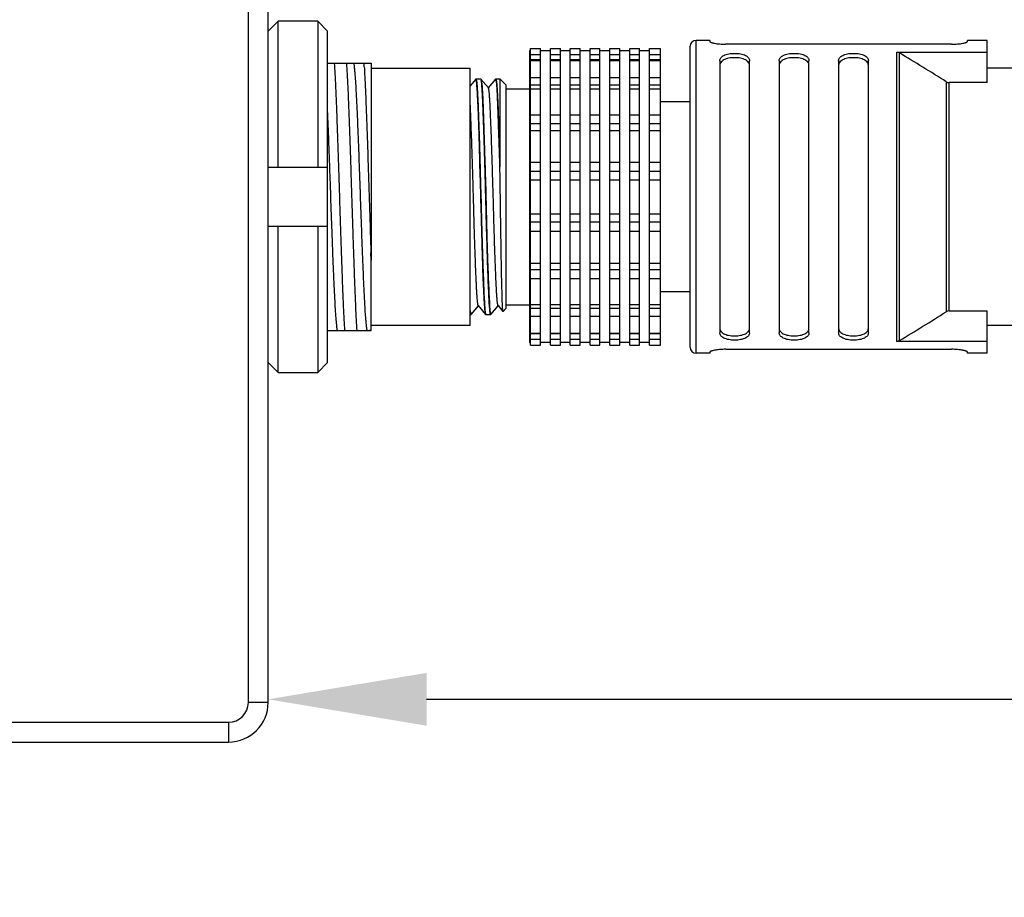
# Model space of a CAD drawing. Header units: millimetres. Extents: x -229 to -69, y 179 to 359.
# Tile 3 of 9: x -119 to -107, y 257 to 269. Entities that reach past the tile are written whole.
import ezdxf

# ---------------------------------------------------------------- set-up
doc = ezdxf.new("R2010")
doc.units = ezdxf.units.MM
doc.header["$LTSCALE"] = 46.255
doc.header["$PDMODE"] = 3
doc.header["$PDSIZE"] = 8
doc.layers.get('0').update_dxf_attribs({"linetype": 'CONTINUOUS'})
doc.layers.get('Defpoints').update_dxf_attribs({"linetype": 'CONTINUOUS'})
doc.layers.add('00_COMPONENTS', color=7, linetype='CONTINUOUS')
doc.layers.add('51__DRAFT_DIMS', color=7, linetype='CONTINUOUS')
doc.styles.get("Standard").update_dxf_attribs({"font": '兰亭黑 GBK.TTF', "height": 2.5})
doc.dimstyles.new('DIMSTYLE_1', dxfattribs={"dimtxt": 3, "dimasz": 2, "dimexe": 2.5, "dimexo": 0.5, "dimgap": 0.75, "dimtad": 1, "dimlfac": 4, "dimdsep": 46, "dimtxsty": 'STANDARD', "dimblk": '_FILLED', "dimblk1": '_FILLED', "dimblk2": '_FILLED', "dimcen": 0.09, "dimclrd": 8, "dimclre": 8, "dimclrt": 256, "dimazin": 2, "dimtp": 0.2, "dimtm": 0.2, "dimtfac": 1, "dimtofl": 0, "dimtmove": 0, "dimatfit": 3, "dimldrblk": '_FILLED', "dimfxl": 1, "dimtolj": 1, "dimarcsym": 0})

# ---------------------------------------------------------------- blocks, each defined once
blk = doc.blocks.new('_FILLED')
at = {"color": 0, "linetype": 'ByBlock'}
blk.add_solid([(0, 0), (-1, 0.1667), (-1, -0.1667)], dxfattribs=at)
blk = doc.blocks.new('*D17')
at = {"layer": '51__DRAFT_DIMS', "color": 8, "lineweight": -2}
for p, q in [((-103.338, 265.806), (-103.338, 257.46)), ((-116.213, 260.421), (-116.213, 262.46)), ((-114.213, 259.96), (-105.338, 259.96)), ((-103.338, 259.96), (-86.117, 259.96))]:
    blk.add_line(p, q, dxfattribs=at)
at = {"layer": 'Defpoints', "color": 0}
for p in [(-103.338, 266.306), (-116.213, 259.921), (-103.338, 259.96)]:
    blk.add_point(p, dxfattribs=at)
at = {"layer": '51__DRAFT_DIMS', "color": 8, "linetype": 'ByBlock', "lineweight": -2, "xscale": 2, "yscale": 2, "zscale": 2, "rotation": 180}
blk.add_blockref('_FILLED', (-116.213, 259.96), dxfattribs=at)
at = {"layer": '51__DRAFT_DIMS', "color": 8, "linetype": 'ByBlock', "lineweight": -2, "xscale": 2, "yscale": 2, "zscale": 2}
blk.add_blockref('_FILLED', (-103.338, 259.96), dxfattribs=at)
at = {"layer": '51__DRAFT_DIMS', "insert": (-90.29, 264.043), "char_height": 2.5, "attachment_point": 2, "line_spacing_factor": 0.9}
blk.add_mtext('\\A1;51.5', dxfattribs=at)

msp = doc.modelspace()

# ---------------------------------------------------------------- linework, layer by layer
at = {"layer": '00_COMPONENTS'}
for p, q in [((-116.4631, 259.9207), (-116.4631, 283.314)), ((-116.2131, 259.9207), (-116.2131, 283.314)), ((-116.0881, 268.5242), (-116.2131, 268.3973)), ((-115.5881, 268.5242), (-116.0881, 268.5242)), ((-116.0881, 266.6807), (-116.0881, 268.5242)), ((-115.5881, 268.5242), (-115.5881, 266.6807)), ((-115.4631, 268.3973), (-115.5881, 268.5242)), ((-115.4631, 264.214), (-115.4631, 268.3973)), ((-112.9006, 268.1773), (-112.7756, 268.1773)), ((-112.9006, 264.434), (-112.9006, 268.1773)), ((-112.7756, 264.434), (-112.7756, 268.1773)), ((-112.6506, 268.1773), (-112.5256, 268.1773)), ((-112.6506, 264.434), (-112.6506, 268.1773)), ((-112.5256, 264.434), (-112.5256, 268.1773)), ((-112.4006, 268.1773), (-112.2756, 268.1773)), ((-112.4006, 264.434), (-112.4006, 268.1773)), ((-112.2756, 264.434), (-112.2756, 268.1773)), ((-112.1506, 268.1773), (-112.0256, 268.1773)), ((-112.1506, 264.434), (-112.1506, 268.1773)), ((-112.0256, 264.434), (-112.0256, 268.1773)), ((-111.9006, 268.1773), (-111.7756, 268.1773)), ((-111.9006, 264.434), (-111.9006, 268.1773)), ((-111.7756, 264.434), (-111.7756, 268.1773)), ((-111.6506, 268.1773), (-111.5256, 268.1773)), ((-111.6506, 264.434), (-111.6506, 268.1773)), ((-111.5256, 264.434), (-111.5256, 268.1773)), ((-111.4006, 268.1773), (-111.2631, 268.1773)), ((-111.4006, 264.434), (-111.4006, 268.1773)), ((-111.2631, 264.434), (-111.2631, 268.1773)), ((-110.8881, 264.4057), (-110.8881, 268.2057)), ((-110.6381, 268.2807), (-110.8131, 268.2807)), ((-110.8131, 264.3307), (-110.8131, 268.2807)), ((-110.6381, 268.2807), (-110.6381, 268.2663)), ((-107.5881, 268.2316), (-110.4381, 268.2316)), ((-107.1381, 268.2807), (-107.3881, 268.2807)), ((-107.3881, 268.2663), (-107.3881, 268.2807)), ((-107.1381, 267.7472), (-107.1381, 268.2807)), ((-112.9006, 268.1472), (-112.9131, 268.1472)), ((-112.9131, 268.1472), (-112.9131, 264.4642)), ((-112.9006, 268.1029), (-112.7756, 268.1029)), ((-112.6506, 268.1472), (-112.7756, 268.1472)), ((-112.6506, 268.1029), (-112.5256, 268.1029)), ((-112.4006, 268.1472), (-112.5256, 268.1472)), ((-112.4006, 268.1029), (-112.2756, 268.1029)), ((-112.1506, 268.1472), (-112.2756, 268.1472)), ((-112.1506, 268.1029), (-112.0256, 268.1029)), ((-111.9006, 268.1472), (-112.0256, 268.1472)), ((-111.9006, 268.1029), (-111.7756, 268.1029)), ((-111.6506, 268.1472), (-111.7756, 268.1472)), ((-111.6506, 268.1029), (-111.5256, 268.1029)), ((-111.4006, 268.1472), (-111.5256, 268.1472)), ((-111.4006, 268.1029), (-111.2631, 268.1029)), ((-108.2827, 268.1327), (-107.1381, 268.1327)), ((-108.2827, 268.1327), (-108.2827, 264.4786)), ((-108.2461, 264.4889), (-108.2461, 268.1224)), ((-115.4631, 267.9932), (-114.9131, 267.9932)), ((-114.9131, 267.9932), (-114.9131, 265.507)), ((-114.9131, 267.9307), (-113.6631, 267.9307)), ((-113.6631, 264.6807), (-113.6631, 267.9307)), ((-112.7756, 268.0361), (-112.9006, 268.0361)), ((-112.9006, 268.026), (-112.7756, 268.026)), ((-112.5256, 268.0361), (-112.6506, 268.0361)), ((-112.6506, 268.026), (-112.5256, 268.026)), ((-112.2756, 268.0361), (-112.4006, 268.0361)), ((-112.4006, 268.026), (-112.2756, 268.026)), ((-112.0256, 268.0361), (-112.1506, 268.0361)), ((-112.1506, 268.026), (-112.0256, 268.026)), ((-111.7756, 268.0361), (-111.9006, 268.0361)), ((-111.9006, 268.026), (-111.7756, 268.026)), ((-111.5256, 268.0361), (-111.6506, 268.0361)), ((-111.6506, 268.026), (-111.5256, 268.026)), ((-111.2631, 268.0361), (-111.4006, 268.0361)), ((-111.4006, 268.026), (-111.2631, 268.026)), ((-110.5131, 268.0232), (-110.5131, 264.5881)), ((-110.1381, 264.5881), (-110.1381, 268.0232)), ((-109.7631, 268.0232), (-109.7631, 264.5881)), ((-109.3881, 264.5881), (-109.3881, 268.0232)), ((-109.0131, 268.0232), (-109.0131, 264.5881)), ((-108.6381, 264.5881), (-108.6381, 268.0232)), ((-104.3631, 267.9307), (-107.1381, 267.9307)), ((-112.9006, 267.8117), (-112.7756, 267.8117)), ((-112.6506, 267.8117), (-112.5256, 267.8117)), ((-112.4006, 267.8117), (-112.2756, 267.8117)), ((-112.1506, 267.8117), (-112.0256, 267.8117)), ((-111.9006, 267.8117), (-111.7756, 267.8117)), ((-111.6506, 267.8117), (-111.5256, 267.8117)), ((-111.4006, 267.8117), (-111.2631, 267.8117)), ((-113.5923, 267.7923), (-113.6631, 267.7078)), ((-113.5923, 267.7923), (-113.5925, 267.792)), ((-113.5909, 267.7932), (-113.5296, 267.7932)), ((-113.5277, 267.7916), (-113.5281, 267.7922)), ((-113.4338, 267.6797), (-113.528, 267.7919)), ((-113.5274, 267.7909), (-113.5277, 267.7916)), ((-113.3435, 267.7908), (-113.4353, 267.6815)), ((-113.3403, 267.7932), (-113.2881, 267.7932)), ((-113.2881, 267.7932), (-113.2881, 266.7221)), ((-113.2131, 267.7182), (-113.2881, 267.7932)), ((-113.2131, 267.7182), (-113.2131, 264.8932)), ((-112.7756, 267.7163), (-112.9006, 267.7163)), ((-112.5256, 267.7163), (-112.6506, 267.7163)), ((-112.2756, 267.7163), (-112.4006, 267.7163)), ((-112.0256, 267.7163), (-112.1506, 267.7163)), ((-111.7756, 267.7163), (-111.9006, 267.7163)), ((-111.5256, 267.7163), (-111.6506, 267.7163)), ((-111.2631, 267.7163), (-111.4006, 267.7163)), ((-107.6552, 267.758), (-107.6552, 264.8533)), ((-107.1381, 267.7472), (-107.6186, 267.7472)), ((-107.6186, 264.8641), (-107.6186, 267.7472)), ((-113.2131, 267.6682), (-112.9131, 267.6682)), ((-112.9006, 267.6672), (-112.7756, 267.6672)), ((-112.6506, 267.6672), (-112.5256, 267.6672)), ((-112.4006, 267.6672), (-112.2756, 267.6672)), ((-112.1506, 267.6672), (-112.0256, 267.6672)), ((-111.9006, 267.6672), (-111.7756, 267.6672)), ((-111.6506, 267.6672), (-111.5256, 267.6672)), ((-111.4006, 267.6672), (-111.2631, 267.6672)), ((-113.5669, 267.5182), (-113.5663, 267.5182)), ((-113.505, 267.5182), (-113.5036, 267.5182)), ((-113.3169, 267.5182), (-113.3158, 267.5182)), ((-110.8881, 267.5057), (-111.2631, 267.5057)), ((-112.9006, 267.3388), (-112.7756, 267.3388)), ((-112.6506, 267.3388), (-112.5256, 267.3388)), ((-112.4006, 267.3388), (-112.2756, 267.3388)), ((-112.1506, 267.3388), (-112.0256, 267.3388)), ((-111.9006, 267.3388), (-111.7756, 267.3388)), ((-111.6506, 267.3388), (-111.5256, 267.3388)), ((-111.4006, 267.3388), (-111.2631, 267.3388)), ((-112.7756, 267.2264), (-112.9006, 267.2264)), ((-112.5256, 267.2264), (-112.6506, 267.2264)), ((-112.2756, 267.2264), (-112.4006, 267.2264)), ((-112.0256, 267.2264), (-112.1506, 267.2264)), ((-111.7756, 267.2264), (-111.9006, 267.2264)), ((-111.5256, 267.2264), (-111.6506, 267.2264)), ((-111.2631, 267.2264), (-111.4006, 267.2264)), ((-112.9006, 267.1441), (-112.7756, 267.1441)), ((-112.6506, 267.1441), (-112.5256, 267.1441)), ((-112.4006, 267.1441), (-112.2756, 267.1441)), ((-112.1506, 267.1441), (-112.0256, 267.1441)), ((-111.9006, 267.1441), (-111.7756, 267.1441)), ((-111.6506, 267.1441), (-111.5256, 267.1441)), ((-111.4006, 267.1441), (-111.2631, 267.1441)), ((-113.5404, 266.7172), (-113.5415, 266.7574)), ((-113.5407, 266.7574), (-113.5398, 266.7265)), ((-113.534, 266.4912), (-113.5404, 266.7172)), ((-113.5398, 266.7265), (-113.5396, 266.7172)), ((-113.2892, 266.7221), (-113.2881, 266.6846)), ((-113.2881, 266.6846), (-113.2892, 266.7221)), ((-113.2881, 266.7221), (-113.2881, 266.6846)), ((-113.2881, 266.6843), (-113.2881, 266.6846)), ((-113.286, 266.5412), (-113.2881, 266.6846)), ((-112.9006, 266.7414), (-112.7756, 266.7414)), ((-112.6506, 266.7414), (-112.5256, 266.7414)), ((-112.4006, 266.7414), (-112.2756, 266.7414)), ((-112.1506, 266.7414), (-112.0256, 266.7414)), ((-111.9006, 266.7414), (-111.7756, 266.7414)), ((-111.6506, 266.7414), (-111.5256, 266.7414)), ((-111.4006, 266.7414), (-111.2631, 266.7414)), ((-116.2131, 266.6807), (-115.4631, 266.6807)), ((-112.7756, 266.6254), (-112.9006, 266.6254)), ((-112.5256, 266.6254), (-112.6506, 266.6254)), ((-112.2756, 266.6254), (-112.4006, 266.6254)), ((-112.0256, 266.6254), (-112.1506, 266.6254)), ((-111.7756, 266.6254), (-111.9006, 266.6254)), ((-111.5256, 266.6254), (-111.6506, 266.6254)), ((-111.2631, 266.6254), (-111.4006, 266.6254)), ((-112.9006, 266.52), (-112.7756, 266.52)), ((-112.6506, 266.52), (-112.5256, 266.52)), ((-112.4006, 266.52), (-112.2756, 266.52)), ((-112.1506, 266.52), (-112.0256, 266.52)), ((-111.9006, 266.52), (-111.7756, 266.52)), ((-111.6506, 266.52), (-111.5256, 266.52)), ((-111.4006, 266.52), (-111.2631, 266.52)), ((-112.9006, 266.0914), (-112.7756, 266.0914)), ((-112.6506, 266.0914), (-112.5256, 266.0914)), ((-112.4006, 266.0914), (-112.2756, 266.0914)), ((-112.1506, 266.0914), (-112.0256, 266.0914)), ((-111.9006, 266.0914), (-111.7756, 266.0914)), ((-111.6506, 266.0914), (-111.5256, 266.0914)), ((-111.4006, 266.0914), (-111.2631, 266.0914)), ((-112.7756, 265.9859), (-112.9006, 265.9859)), ((-112.5256, 265.9859), (-112.6506, 265.9859)), ((-112.2756, 265.9859), (-112.4006, 265.9859)), ((-112.0256, 265.9859), (-112.1506, 265.9859)), ((-111.7756, 265.9859), (-111.9006, 265.9859)), ((-111.5256, 265.9859), (-111.6506, 265.9859)), ((-111.2631, 265.9859), (-111.4006, 265.9859)), ((-115.4631, 265.9307), (-116.2131, 265.9307)), ((-116.0881, 264.0871), (-116.0881, 265.9307)), ((-115.5881, 265.9307), (-115.5881, 264.0871)), ((-112.9006, 265.87), (-112.7756, 265.87)), ((-112.6506, 265.87), (-112.5256, 265.87)), ((-112.4006, 265.87), (-112.2756, 265.87)), ((-112.1506, 265.87), (-112.0256, 265.87)), ((-111.9006, 265.87), (-111.7756, 265.87)), ((-111.6506, 265.87), (-111.5256, 265.87)), ((-111.4006, 265.87), (-111.2631, 265.87)), ((-114.9162, 265.5958), (-114.9131, 265.5072)), ((-114.9132, 265.5072), (-114.9162, 265.5958)), ((-114.9131, 265.507), (-114.9132, 265.5072)), ((-114.9131, 264.6183), (-114.9131, 265.507)), ((-112.9006, 265.4672), (-112.7756, 265.4672)), ((-112.6506, 265.4672), (-112.5256, 265.4672)), ((-112.4006, 265.4672), (-112.2756, 265.4672)), ((-112.1506, 265.4672), (-112.0256, 265.4672)), ((-111.9006, 265.4672), (-111.7756, 265.4672)), ((-111.6506, 265.4672), (-111.5256, 265.4672)), ((-111.4006, 265.4672), (-111.2631, 265.4672)), ((-112.7756, 265.3849), (-112.9006, 265.3849)), ((-112.5256, 265.3849), (-112.6506, 265.3849)), ((-112.2756, 265.3849), (-112.4006, 265.3849)), ((-112.0256, 265.3849), (-112.1506, 265.3849)), ((-111.7756, 265.3849), (-111.9006, 265.3849)), ((-111.5256, 265.3849), (-111.6506, 265.3849)), ((-111.2631, 265.3849), (-111.4006, 265.3849)), ((-112.9006, 265.2725), (-112.7756, 265.2725)), ((-112.6506, 265.2725), (-112.5256, 265.2725)), ((-112.4006, 265.2725), (-112.2756, 265.2725)), ((-112.1506, 265.2725), (-112.0256, 265.2725)), ((-111.9006, 265.2725), (-111.7756, 265.2725)), ((-111.6506, 265.2725), (-111.5256, 265.2725)), ((-111.4006, 265.2725), (-111.2631, 265.2725)), ((-113.4907, 265.0932), (-113.49, 265.0932)), ((-113.4293, 265.0932), (-113.4269, 265.0932)), ((-110.8881, 265.1057), (-111.2631, 265.1057)), ((-113.2131, 264.9432), (-112.9131, 264.9432)), ((-112.9006, 264.9442), (-112.7756, 264.9442)), ((-112.6506, 264.9442), (-112.5256, 264.9442)), ((-112.4006, 264.9442), (-112.2756, 264.9442)), ((-112.1506, 264.9442), (-112.0256, 264.9442)), ((-111.9006, 264.9442), (-111.7756, 264.9442)), ((-111.6506, 264.9442), (-111.5256, 264.9442)), ((-111.4006, 264.9442), (-111.2631, 264.9442)), ((-113.6631, 264.8182), (-113.6542, 264.8182)), ((-113.6517, 264.821), (-113.5603, 264.9298)), ((-113.5618, 264.9316), (-113.4684, 264.8205)), ((-113.4659, 264.8182), (-113.4048, 264.8182)), ((-113.4204, 264.9309), (-113.4205, 264.9319)), ((-113.4189, 264.9321), (-113.4189, 264.931)), ((-113.4039, 264.8186), (-113.4038, 264.8186)), ((-113.4039, 264.8186), (-113.4038, 264.8186)), ((-113.4031, 264.8193), (-113.3103, 264.9298)), ((-113.3118, 264.9316), (-113.2496, 264.8576)), ((-113.2131, 264.8932), (-113.2488, 264.8575)), ((-112.7756, 264.895), (-112.9006, 264.895)), ((-112.5256, 264.895), (-112.6506, 264.895)), ((-112.2756, 264.895), (-112.4006, 264.895)), ((-112.0256, 264.895), (-112.1506, 264.895)), ((-111.7756, 264.895), (-111.9006, 264.895)), ((-111.5256, 264.895), (-111.6506, 264.895)), ((-111.2631, 264.895), (-111.4006, 264.895)), ((-107.6186, 264.8641), (-107.1381, 264.8641)), ((-107.1381, 264.3307), (-107.1381, 264.8641)), ((-112.9006, 264.7997), (-112.7756, 264.7997)), ((-112.6506, 264.7997), (-112.5256, 264.7997)), ((-112.4006, 264.7997), (-112.2756, 264.7997)), ((-112.1506, 264.7997), (-112.0256, 264.7997)), ((-111.9006, 264.7997), (-111.7756, 264.7997)), ((-111.6506, 264.7997), (-111.5256, 264.7997)), ((-111.4006, 264.7997), (-111.2631, 264.7997)), ((-115.4631, 264.6182), (-114.9637, 264.6182)), ((-114.9637, 264.6182), (-114.9131, 264.6182)), ((-113.6631, 264.6807), (-114.9131, 264.6807)), ((-112.9006, 264.5854), (-112.7756, 264.5854)), ((-112.7756, 264.5752), (-112.9006, 264.5752)), ((-112.6506, 264.5854), (-112.5256, 264.5854)), ((-112.5256, 264.5752), (-112.6506, 264.5752)), ((-112.4006, 264.5854), (-112.2756, 264.5854)), ((-112.2756, 264.5752), (-112.4006, 264.5752)), ((-112.1506, 264.5854), (-112.0256, 264.5854)), ((-112.0256, 264.5752), (-112.1506, 264.5752)), ((-111.9006, 264.5854), (-111.7756, 264.5854)), ((-111.7756, 264.5752), (-111.9006, 264.5752)), ((-111.6506, 264.5854), (-111.5256, 264.5854)), ((-111.5256, 264.5752), (-111.6506, 264.5752)), ((-111.4006, 264.5854), (-111.2631, 264.5854)), ((-111.2631, 264.5752), (-111.4006, 264.5752)), ((-104.3631, 264.6807), (-107.1381, 264.6807)), ((-112.9006, 264.4642), (-112.9131, 264.4642)), ((-112.9006, 264.5085), (-112.7756, 264.5085)), ((-112.6506, 264.4642), (-112.7756, 264.4642)), ((-112.6506, 264.5085), (-112.5256, 264.5085)), ((-112.4006, 264.4642), (-112.5256, 264.4642)), ((-112.4006, 264.5085), (-112.2756, 264.5085)), ((-112.1506, 264.4642), (-112.2756, 264.4642)), ((-112.1506, 264.5085), (-112.0256, 264.5085)), ((-111.9006, 264.4642), (-112.0256, 264.4642)), ((-111.9006, 264.5085), (-111.7756, 264.5085)), ((-111.6506, 264.4642), (-111.7756, 264.4642)), ((-111.6506, 264.5085), (-111.5256, 264.5085)), ((-111.4006, 264.4642), (-111.5256, 264.4642)), ((-111.4006, 264.5085), (-111.2631, 264.5085)), ((-107.1381, 264.4786), (-108.2827, 264.4786)), ((-112.9006, 264.434), (-112.7756, 264.434)), ((-112.6506, 264.434), (-112.5256, 264.434)), ((-112.4006, 264.434), (-112.2756, 264.434)), ((-112.1506, 264.434), (-112.0256, 264.434)), ((-111.9006, 264.434), (-111.7756, 264.434)), ((-111.6506, 264.434), (-111.5256, 264.434)), ((-111.4006, 264.434), (-111.2631, 264.434)), ((-110.6381, 264.3307), (-110.8131, 264.3307)), ((-110.6381, 264.345), (-110.6381, 264.3307)), ((-110.4381, 264.3797), (-107.5881, 264.3797)), ((-107.3881, 264.3307), (-107.3881, 264.345)), ((-107.1381, 264.3307), (-107.3881, 264.3307)), ((-116.2131, 264.214), (-116.2053, 264.206)), ((-116.2053, 264.206), (-116.0881, 264.0871)), ((-115.5881, 264.0871), (-115.4631, 264.214)), ((-116.0881, 264.0871), (-115.5881, 264.0871)), ((-116.2131, 259.9207), (-116.4631, 259.9207)), ((-133.7402, 259.6707), (-116.7131, 259.6707)), ((-116.7131, 259.6707), (-116.7131, 259.4207)), ((-133.7402, 259.4207), (-116.7131, 259.4207))]:
    msp.add_line(p, q, dxfattribs=at)
for centre, radius, start, end in [((-110.8131, 268.2057), 0.075, 90, 180), ((-128.6229, 234.4184), 39.385, 57.83368, 58.84355), ((-121.9238, 267.51), 6.9365, 3.60908, 3.99456), ((-121.594, 267.5321), 6.606, 3.59779, 4.00253), ((-113.7339, 267.7375), 0.214, 10.14961, 10.64444), ((-113.7157, 267.741), 0.1954, 10.07913, 10.62777), ((-113.3269, 264.8473), 0.0847, 192.88824, 194.08886), ((-113.3371, 264.8447), 0.0742, 192.69518, 194.08903), ((-128.5212, 298.0279), 39.1911, 301.15396, 302.16882), ((-110.8131, 264.4057), 0.075, 180, 270), ((-116.7131, 259.9207), 0.5, 270, 0), ((-116.7131, 259.9207), 0.25, 270.00001, 360)]:
    msp.add_arc(centre, radius, start, end, dxfattribs=at)
for points, knots in [([(-110.6381, 268.2663), (-110.6381, 268.2654), (-110.6371, 268.2633), (-110.6339, 268.2608), (-110.6291, 268.2581), (-110.6225, 268.2553), (-110.6142, 268.2524), (-110.6042, 268.2495), (-110.5926, 268.2466), (-110.5743, 268.2428), (-110.5483, 268.2385), (-110.5011, 268.2332), (-110.4638, 268.2316), (-110.4381, 268.2316)], [0, 0, 0, 0, 0.0128631, 0.0317694, 0.0584156, 0.0931836, 0.1360056, 0.1866109, 0.2446165, 0.3095522, 0.457957, 0.6267102, 1, 1, 1, 1]), ([(-107.5881, 268.2316), (-107.5625, 268.2316), (-107.5251, 268.2332), (-107.4779, 268.2385), (-107.4481, 268.2434), (-107.4264, 268.2483), (-107.4121, 268.2524), (-107.4038, 268.2553), (-107.3972, 268.2581), (-107.3923, 268.2608), (-107.3892, 268.2633), (-107.3881, 268.2654), (-107.3881, 268.2663)], [0, 0, 0, 0, 0.373298, 0.5420553, 0.6904629, 0.8133899, 0.863995, 0.9068154, 0.9415889, 0.968243, 0.9871462, 1, 1, 1, 1]), ([(-110.5131, 268.0232), (-110.5131, 268.0296), (-110.511, 268.0428), (-110.5009, 268.0612), (-110.4843, 268.0774), (-110.4616, 268.0913), (-110.4333, 268.1024), (-110.4004, 268.1107), (-110.3639, 268.1157), (-110.3256, 268.1174), (-110.2874, 268.1157), (-110.2509, 268.1107), (-110.218, 268.1024), (-110.1897, 268.0913), (-110.167, 268.0774), (-110.1504, 268.0612), (-110.1403, 268.0428), (-110.1381, 268.0296), (-110.1381, 268.0232)], [0, 0, 0, 0, 0.0418465, 0.0857895, 0.1352819, 0.1927095, 0.2590681, 0.3338374, 0.4151354, 0.4999983, 0.5848612, 0.666159, 0.7409281, 0.8072859, 0.8647154, 0.9141971, 0.9581501, 1, 1, 1, 1]), ([(-110.1381, 267.9655), (-110.1381, 267.972), (-110.1403, 267.9856), (-110.1502, 268.0045), (-110.1668, 268.0213), (-110.1894, 268.0356), (-110.2177, 268.0472), (-110.2507, 268.0558), (-110.2872, 268.061), (-110.3256, 268.0628), (-110.3641, 268.061), (-110.4006, 268.0558), (-110.4336, 268.0472), (-110.4619, 268.0357), (-110.4845, 268.0213), (-110.501, 268.0045), (-110.511, 267.9856), (-110.5131, 267.972), (-110.5131, 267.9655)], [0, 0, 0, 0, 0.0426794, 0.0872172, 0.1369465, 0.1942901, 0.2603482, 0.3347109, 0.4155719, 0.4999983, 0.5844246, 0.6652855, 0.7396479, 0.805705, 0.8630505, 0.91277, 0.9573155, 1, 1, 1, 1]), ([(-109.7631, 268.0232), (-109.7631, 268.0296), (-109.761, 268.0428), (-109.7509, 268.0612), (-109.7343, 268.0774), (-109.7116, 268.0913), (-109.6833, 268.1024), (-109.6504, 268.1107), (-109.6139, 268.1157), (-109.5756, 268.1174), (-109.5374, 268.1157), (-109.5009, 268.1107), (-109.468, 268.1024), (-109.4397, 268.0913), (-109.417, 268.0774), (-109.4004, 268.0612), (-109.3903, 268.0428), (-109.3881, 268.0296), (-109.3881, 268.0232)], [0, 0, 0, 0, 0.0418534, 0.0858023, 0.1352827, 0.1927129, 0.2590691, 0.3338388, 0.4151363, 0.4999988, 0.5848612, 0.6661591, 0.7409289, 0.8072857, 0.8647165, 0.9141978, 0.9581464, 1, 1, 1, 1]), ([(-109.3881, 267.9655), (-109.3881, 267.972), (-109.3903, 267.9856), (-109.4002, 268.0045), (-109.4168, 268.0213), (-109.4394, 268.0356), (-109.4677, 268.0472), (-109.5007, 268.0558), (-109.5372, 268.061), (-109.5756, 268.0628), (-109.6141, 268.061), (-109.6506, 268.0558), (-109.6836, 268.0472), (-109.7119, 268.0356), (-109.7345, 268.0213), (-109.751, 268.0045), (-109.761, 267.9856), (-109.7631, 267.972), (-109.7631, 267.9655)], [0, 0, 0, 0, 0.0426909, 0.0872289, 0.1369475, 0.1943009, 0.2603502, 0.3347157, 0.4155757, 0.5000013, 0.5844269, 0.6652862, 0.7396519, 0.8057035, 0.8630581, 0.9127624, 0.9573069, 1, 1, 1, 1]), ([(-109.0131, 268.0232), (-109.0131, 268.0296), (-109.011, 268.0428), (-109.0009, 268.0612), (-108.9843, 268.0774), (-108.9616, 268.0913), (-108.9333, 268.1024), (-108.9004, 268.1107), (-108.8639, 268.1157), (-108.8256, 268.1174), (-108.7874, 268.1157), (-108.7509, 268.1107), (-108.718, 268.1024), (-108.6897, 268.0913), (-108.667, 268.0774), (-108.6504, 268.0612), (-108.6403, 268.0428), (-108.6381, 268.0296), (-108.6381, 268.0232)], [0, 0, 0, 0, 0.0418534, 0.0858023, 0.1352827, 0.1927129, 0.2590691, 0.3338388, 0.4151363, 0.4999988, 0.5848612, 0.6661591, 0.7409289, 0.8072857, 0.8647165, 0.9141978, 0.9581464, 1, 1, 1, 1]), ([(-108.6381, 267.9655), (-108.6381, 267.972), (-108.6403, 267.9856), (-108.6502, 268.0045), (-108.6668, 268.0213), (-108.6894, 268.0356), (-108.7177, 268.0472), (-108.7507, 268.0558), (-108.7872, 268.061), (-108.8256, 268.0628), (-108.8641, 268.061), (-108.9006, 268.0558), (-108.9336, 268.0472), (-108.9619, 268.0356), (-108.9845, 268.0213), (-109.001, 268.0045), (-109.011, 267.9856), (-109.0131, 267.972), (-109.0131, 267.9655)], [0, 0, 0, 0, 0.0426909, 0.0872289, 0.1369475, 0.1943009, 0.2603502, 0.3347157, 0.4155757, 0.5000013, 0.5844269, 0.6652862, 0.7396519, 0.8057035, 0.8630581, 0.9127624, 0.9573069, 1, 1, 1, 1]), ([(-108.2827, 268.1327), (-108.2763, 268.1327), (-108.2634, 268.1309), (-108.2515, 268.1257), (-108.2461, 268.1224)], [0, 0, 0, 0, 0.4999643, 1, 1, 1, 1]), ([(-115.3792, 267.9932), (-115.3762, 267.9483), (-115.3704, 267.8489), (-115.3622, 267.6862), (-115.3541, 267.4978), (-115.3463, 267.2872), (-115.3383, 267.0583), (-115.33, 266.8154), (-115.3219, 266.5629), (-115.314, 266.3057), (-115.306, 266.0484), (-115.2977, 265.796), (-115.2896, 265.553), (-115.2817, 265.3241), (-115.2737, 265.1135), (-115.2655, 264.9251), (-115.2574, 264.7625), (-115.2517, 264.663), (-115.2487, 264.6182)], [0, 0, 0, 0, 0.0399494, 0.0884607, 0.1446322, 0.2074207, 0.2756593, 0.3480769, 0.4233246, 0.5000007, 0.5766768, 0.6519245, 0.7243421, 0.7925804, 0.8553695, 0.9115419, 0.9600523, 1, 1, 1, 1]), ([(-115.0903, 264.6182), (-115.0934, 264.663), (-115.0993, 264.7625), (-115.1072, 264.9251), (-115.1153, 265.1135), (-115.1264, 265.4056), (-115.137, 265.7192), (-115.1475, 266.0484), (-115.1556, 266.3057), (-115.1636, 266.5629), (-115.1718, 266.8154), (-115.1798, 267.0583), (-115.1879, 267.2872), (-115.1959, 267.4978), (-115.2039, 267.6862), (-115.2119, 267.8489), (-115.2177, 267.9483), (-115.2208, 267.9932)], [0, 0, 0, 0, 0.0399499, 0.0884597, 0.1446312, 0.2074204, 0.3480763, 0.423324, 0.5000001, 0.5766762, 0.6519239, 0.7243413, 0.7925799, 0.855369, 0.9115405, 0.9600504, 1, 1, 1, 1]), ([(-114.9637, 264.6182), (-114.9659, 264.6288), (-114.9697, 264.6543), (-114.9747, 264.6989), (-114.9798, 264.7556), (-114.9873, 264.8545), (-114.9962, 265.0048), (-115.0061, 265.2139), (-115.0164, 265.4563), (-115.0268, 265.7246), (-115.0369, 266.0107), (-115.0472, 266.3057), (-115.0576, 266.6008), (-115.0677, 266.8868), (-115.078, 267.1552), (-115.0884, 267.3975), (-115.0971, 267.5798), (-115.1043, 267.7072), (-115.1094, 267.7871), (-115.1146, 267.8558), (-115.1198, 267.9126), (-115.1243, 267.9523), (-115.128, 267.9777), (-115.1298, 267.9883), (-115.1308, 267.9931)], [0, 0, 0, 0, 0.009606, 0.022902, 0.0397973, 0.0601843, 0.1108728, 0.1734649, 0.2459618, 0.3262062, 0.4117765, 0.5000263, 0.5882777, 0.6738201, 0.7540756, 0.8266146, 0.8891303, 0.9160521, 0.93982, 0.960249, 0.9771778, 0.9904544, 0.9956942, 1, 1, 1, 1]), ([(-115.001, 267.9466), (-114.9969, 267.8814), (-114.9894, 267.7357), (-114.9794, 267.4967), (-114.9685, 267.2201), (-114.9582, 266.9145), (-114.9481, 266.5896), (-114.9372, 266.2558), (-114.9267, 265.9235), (-114.9198, 265.7037), (-114.9162, 265.5958)], [0, 0, 0, 0, 0.0833231, 0.1860741, 0.3050154, 0.4363852, 0.5760319, 0.719539, 0.8623677, 1, 1, 1, 1]), ([(-113.5925, 267.792), (-113.5924, 267.7921), (-113.5922, 267.7924), (-113.5919, 267.7928), (-113.5916, 267.7929)], [0, 0, 0, 0, 0.2891576, 1, 1, 1, 1]), ([(-113.5916, 267.7928), (-113.5917, 267.7928), (-113.5919, 267.7926), (-113.5921, 267.7924), (-113.5923, 267.7923)], [0, 0, 0, 0, 0.2193115, 1, 1, 1, 1]), ([(-113.5893, 267.7912), (-113.5895, 267.7915), (-113.5898, 267.7921), (-113.5903, 267.7927), (-113.591, 267.793), (-113.5914, 267.7929), (-113.5916, 267.7928)], [0, 0, 0, 0, 0.3505962, 0.6117269, 0.8097424, 1, 1, 1, 1]), ([(-113.5909, 267.7932), (-113.5902, 267.7932), (-113.5891, 267.7919), (-113.5882, 267.79), (-113.5877, 267.7887), (-113.5875, 267.7879)], [0, 0, 0, 0, 0.3338235, 0.620405, 1, 1, 1, 1]), ([(-113.5415, 266.7575), (-113.5434, 266.8273), (-113.5471, 266.9619), (-113.5527, 267.1546), (-113.5577, 267.3036), (-113.562, 267.4117), (-113.5652, 267.4833), (-113.5684, 267.5481), (-113.5716, 267.6057), (-113.5747, 267.656), (-113.5777, 267.6987), (-113.5802, 267.7294), (-113.5822, 267.7499), (-113.5836, 267.7622), (-113.585, 267.7725), (-113.5863, 267.7806), (-113.5877, 267.7867), (-113.5887, 267.79), (-113.5893, 267.7912)], [0, 0, 0, 0, 0.2023853, 0.3901641, 0.5586272, 0.6342482, 0.7035767, 0.7663156, 0.8221904, 0.870952, 0.9123383, 0.9461046, 0.9600805, 0.9720852, 0.9820904, 0.990076, 0.9960379, 1, 1, 1, 1]), ([(-113.5875, 267.7879), (-113.5869, 267.786), (-113.5858, 267.7816), (-113.5836, 267.7702), (-113.5811, 267.7509), (-113.5783, 267.7219), (-113.5755, 267.6852), (-113.5726, 267.6411), (-113.5698, 267.5897), (-113.5669, 267.5314), (-113.5629, 267.4407), (-113.558, 267.3126), (-113.5522, 267.1432), (-113.5464, 266.9557), (-113.5426, 266.8251), (-113.5407, 266.7574)], [0, 0, 0, 0, 0.0056285, 0.0131457, 0.0338737, 0.0621466, 0.0978365, 0.1407625, 0.1906987, 0.2473783, 0.3104971, 0.4546592, 0.6200769, 0.8031762, 1, 1, 1, 1]), ([(-113.5281, 267.7922), (-113.5282, 267.7924), (-113.5286, 267.7928), (-113.5292, 267.7932), (-113.5296, 267.7932)], [0, 0, 0, 0, 0.3133857, 1, 1, 1, 1]), ([(-113.5261, 267.7878), (-113.5262, 267.7881), (-113.5266, 267.7892), (-113.527, 267.7902), (-113.5274, 267.7909)], [0, 0, 0, 0, 0.2854823, 1, 1, 1, 1]), ([(-113.5273, 267.7908), (-113.5265, 267.7892), (-113.5251, 267.7846), (-113.5241, 267.78), (-113.5236, 267.7771)], [0, 0, 0, 0, 0.3830052, 1, 1, 1, 1]), ([(-113.5232, 267.7753), (-113.5218, 267.7674), (-113.5193, 267.7485), (-113.5158, 267.7154), (-113.5123, 267.673), (-113.5073, 267.5989), (-113.502, 267.486), (-113.4964, 267.3282), (-113.4919, 267.1793), (-113.488, 267.0479), (-113.4846, 266.9415), (-113.481, 266.8308), (-113.476, 266.6769), (-113.4697, 266.4798), (-113.4632, 266.2412), (-113.4578, 266.0043), (-113.4527, 265.7752), (-113.4467, 265.5602), (-113.4391, 265.365), (-113.4317, 265.1947), (-113.4251, 265.0532), (-113.421, 264.9688), (-113.4189, 264.9321)], [0, 0, 0, 0, 0.0083709, 0.0201082, 0.0350996, 0.0532366, 0.0983887, 0.1543286, 0.2196812, 0.2554252, 0.292929, 0.3319498, 0.3721973, 0.4552288, 0.5398275, 0.623844, 0.7051309, 0.7814401, 0.8506116, 0.9109897, 0.9612106, 1, 1, 1, 1]), ([(-113.4205, 264.9319), (-113.423, 264.9686), (-113.4276, 265.053), (-113.4338, 265.1949), (-113.4401, 265.3659), (-113.449, 265.6385), (-113.4574, 265.9333), (-113.4654, 266.2424), (-113.4715, 266.4809), (-113.4779, 266.7148), (-113.4845, 266.938), (-113.491, 267.1446), (-113.4974, 267.3292), (-113.5027, 267.4671), (-113.507, 267.5628), (-113.5101, 267.6226), (-113.5132, 267.6736), (-113.5163, 267.7158), (-113.5194, 267.7487), (-113.5218, 267.7675), (-113.5232, 267.7752)], [0, 0, 0, 0, 0.0387382, 0.0890951, 0.1497603, 0.2191481, 0.3766493, 0.4606413, 0.5452204, 0.6281725, 0.7073266, 0.7806112, 0.8461081, 0.9021041, 0.9260717, 0.9471382, 0.9651673, 0.9800438, 0.9916762, 1, 1, 1, 1]), ([(-113.3118, 264.9316), (-113.3122, 264.9321), (-113.3129, 264.9334), (-113.3143, 264.937), (-113.316, 264.9436), (-113.3178, 264.9538), (-113.3197, 264.9672), (-113.3215, 264.9836), (-113.3233, 265.003), (-113.325, 265.0255), (-113.3275, 265.0612), (-113.3305, 265.113), (-113.3342, 265.1832), (-113.3381, 265.2637), (-113.342, 265.3538), (-113.346, 265.4527), (-113.3499, 265.5594), (-113.3539, 265.6729), (-113.3591, 265.8349), (-113.3653, 266.0464), (-113.3721, 266.3054), (-113.3797, 266.5644), (-113.3863, 266.7759), (-113.3917, 266.9379), (-113.3956, 267.0515), (-113.3995, 267.1582), (-113.4033, 267.2571), (-113.4069, 267.3473), (-113.4103, 267.4278), (-113.4139, 267.4981), (-113.4171, 267.5499), (-113.4198, 267.5856), (-113.4217, 267.6081), (-113.4237, 267.6276), (-113.4256, 267.644), (-113.4275, 267.6574), (-113.4295, 267.6677), (-113.4312, 267.6743), (-113.4326, 267.6779), (-113.4334, 267.6792), (-113.4338, 267.6797)], [0, 0, 0, 0, 0.0006716, 0.0015967, 0.0042597, 0.0080413, 0.0129375, 0.0189364, 0.0260344, 0.0342236, 0.0434758, 0.0651017, 0.0907189, 0.1201011, 0.1529685, 0.1890034, 0.2279138, 0.2693172, 0.312829, 0.4046086, 0.499886, 0.5951647, 0.6869614, 0.7304826, 0.7718933, 0.8108171, 0.8468743, 0.8797513, 0.9091359, 0.9347622, 0.9564084, 0.9656696, 0.9738585, 0.9809684, 0.9869896, 0.991909, 0.9957107, 0.9983909, 0.9993227, 1, 1, 1, 1]), ([(-113.3424, 267.7917), (-113.3425, 267.7916), (-113.3429, 267.7914), (-113.3432, 267.7911), (-113.3435, 267.7908)], [0, 0, 0, 0, 0.2173688, 1, 1, 1, 1]), ([(-113.3396, 267.7898), (-113.3398, 267.7901), (-113.3402, 267.7907), (-113.3409, 267.7914), (-113.3417, 267.7918), (-113.3422, 267.7917), (-113.3424, 267.7917)], [0, 0, 0, 0, 0.3396728, 0.6027558, 0.8097895, 1, 1, 1, 1]), ([(-113.3421, 267.7916), (-113.342, 267.7919), (-113.3415, 267.7925), (-113.3408, 267.7932), (-113.3403, 267.7932)], [0, 0, 0, 0, 0.3347525, 1, 1, 1, 1]), ([(-113.3403, 267.7932), (-113.3397, 267.7932), (-113.3387, 267.792), (-113.3378, 267.7903), (-113.3366, 267.7871), (-113.3353, 267.7816), (-113.3337, 267.7732), (-113.3322, 267.7624), (-113.3299, 267.7434), (-113.3271, 267.7138), (-113.324, 267.6715), (-113.3209, 267.6204), (-113.3177, 267.5608), (-113.3146, 267.4931), (-113.3115, 267.4177), (-113.3083, 267.3351), (-113.3052, 267.2459), (-113.3009, 267.1153), (-113.2955, 266.94), (-113.2913, 266.7966), (-113.2892, 266.7221)], [0, 0, 0, 0, 0.0018594, 0.003444, 0.0055392, 0.0113268, 0.0192847, 0.0294243, 0.04174, 0.0728373, 0.1124023, 0.1601911, 0.215902, 0.279179, 0.3496162, 0.4267602, 0.5101141, 0.5991396, 0.7918742, 1, 1, 1, 1]), ([(-113.2892, 266.7221), (-113.2914, 266.7934), (-113.2958, 266.931), (-113.3028, 267.1283), (-113.3083, 267.2814), (-113.3123, 267.3931), (-113.315, 267.4677), (-113.3175, 267.5355), (-113.3201, 267.596), (-113.3227, 267.6489), (-113.3255, 267.6936), (-113.3286, 267.73), (-113.3316, 267.7549), (-113.3341, 267.7704), (-113.3358, 267.7788), (-113.3375, 267.7851), (-113.3388, 267.7885), (-113.3396, 267.7898)], [0, 0, 0, 0, 0.2000686, 0.3860315, 0.5538026, 0.6296646, 0.6995643, 0.763102, 0.8198769, 0.8694936, 0.9115465, 0.945668, 0.9717766, 0.9818172, 0.9898493, 0.9958928, 1, 1, 1, 1]), ([(-107.6552, 267.758), (-107.6498, 267.7546), (-107.6379, 267.7491), (-107.625, 267.7472), (-107.6186, 267.7472)], [0, 0, 0, 0, 0.5000639, 1, 1, 1, 1]), ([(-113.5618, 264.9316), (-113.5625, 264.9325), (-113.5637, 264.9353), (-113.5653, 264.9406), (-113.5668, 264.948), (-113.5684, 264.9577), (-113.5699, 264.9695), (-113.5721, 264.9895), (-113.5746, 265.0197), (-113.5775, 265.0621), (-113.5805, 265.1124), (-113.5836, 265.1704), (-113.5868, 265.2357), (-113.59, 265.3079), (-113.5946, 265.4164), (-113.6002, 265.5653), (-113.6067, 265.7573), (-113.613, 265.9634), (-113.6187, 266.1782), (-113.6247, 266.3963), (-113.6312, 266.612), (-113.6377, 266.8199), (-113.6443, 267.0147), (-113.6507, 267.1913), (-113.6567, 267.3452), (-113.6609, 267.4398), (-113.6631, 267.4826)], [0, 0, 0, 0, 0.0013567, 0.0035072, 0.0064926, 0.0103198, 0.0149804, 0.0204681, 0.0339167, 0.0505881, 0.0703851, 0.0931785, 0.1188243, 0.1471693, 0.178003, 0.2463957, 0.322261, 0.4036675, 0.4885326, 0.5746859, 0.6599205, 0.7420714, 0.8190115, 0.8888119, 0.9496582, 1, 1, 1, 1]), ([(-115.3386, 264.6182), (-115.3401, 264.6257), (-115.3431, 264.6431), (-115.3487, 264.687), (-115.3554, 264.759), (-115.3627, 264.8648), (-115.3703, 264.995), (-115.3781, 265.1474), (-115.3858, 265.3195), (-115.3934, 265.5083), (-115.4038, 265.7841), (-115.4169, 266.1448), (-115.4292, 266.5101), (-115.4396, 266.8005), (-115.4498, 267.0685), (-115.4575, 267.2642), (-115.4631, 267.3902)], [0, 0, 0, 0, 0.0082575, 0.0189963, 0.04792, 0.0863701, 0.1336462, 0.1889182, 0.2513118, 0.3198117, 0.393199, 0.5495993, 0.7100166, 0.788339, 0.863634, 1, 1, 1, 1]), ([(-113.5396, 266.7172), (-113.539, 266.6986), (-113.5369, 266.6233), (-113.5349, 266.548), (-113.5333, 266.4913)], [0, 0, 0, 0, 0.2468221, 1, 1, 1, 1]), ([(-113.4813, 264.9309), (-113.4825, 264.9479), (-113.4848, 264.9849), (-113.4882, 265.0447), (-113.4917, 265.1128), (-113.4953, 265.1887), (-113.4987, 265.272), (-113.5034, 265.396), (-113.5086, 265.5649), (-113.5144, 265.7812), (-113.5225, 266.0922), (-113.5294, 266.3305), (-113.534, 266.4912)], [0, 0, 0, 0, 0.0327565, 0.0711994, 0.1149995, 0.1638224, 0.217322, 0.2751305, 0.4022504, 0.5420261, 0.690973, 1, 1, 1, 1]), ([(-113.5333, 266.4913), (-113.5289, 266.3304), (-113.5227, 266.0921), (-113.5143, 265.7808), (-113.5078, 265.5642), (-113.5012, 265.3672), (-113.4947, 265.1951), (-113.4883, 265.0524), (-113.4837, 264.9677), (-113.4813, 264.9309)], [0, 0, 0, 0, 0.3091278, 0.4581735, 0.5982316, 0.7255935, 0.8368875, 0.9291688, 1, 1, 1, 1]), ([(-113.2572, 264.9595), (-113.2586, 264.996), (-113.2603, 265.0553), (-113.2626, 265.1401), (-113.2651, 265.247), (-113.2684, 265.3985), (-113.272, 265.5987), (-113.2757, 265.8192), (-113.2791, 266.0538), (-113.2823, 266.2961), (-113.2847, 266.4594), (-113.286, 266.5412)], [0, 0, 0, 0, 0.0693181, 0.1124557, 0.1608712, 0.2720774, 0.399851, 0.5405734, 0.6903276, 0.8448967, 1, 1, 1, 1]), ([(-113.2496, 264.8576), (-113.2498, 264.8578), (-113.2502, 264.8587), (-113.2507, 264.8604), (-113.2512, 264.8629), (-113.2519, 264.8675), (-113.2527, 264.8752), (-113.2536, 264.8866), (-113.2546, 264.9008), (-113.2555, 264.9179), (-113.2564, 264.9378), (-113.2569, 264.9519), (-113.2572, 264.9595)], [0, 0, 0, 0, 0.0106344, 0.0278824, 0.0520297, 0.0831776, 0.1665931, 0.2781077, 0.4174689, 0.58446, 0.7788053, 1, 1, 1, 1]), ([(-113.6631, 264.8638), (-113.6625, 264.8584), (-113.6612, 264.8487), (-113.659, 264.8362), (-113.6572, 264.8281), (-113.6556, 264.8236), (-113.6549, 264.822), (-113.6544, 264.8214)], [0, 0, 0, 0, 0.3792558, 0.6720688, 0.8783181, 0.9493869, 1, 1, 1, 1]), ([(-113.6542, 264.8182), (-113.6546, 264.8182), (-113.6557, 264.8189), (-113.6566, 264.8208), (-113.6577, 264.8237), (-113.6588, 264.8278), (-113.6599, 264.833), (-113.6615, 264.8423), (-113.6625, 264.8498), (-113.6631, 264.8552)], [0, 0, 0, 0, 0.0325185, 0.0859309, 0.1661656, 0.2747996, 0.4123907, 0.5791178, 1, 1, 1, 1]), ([(-113.6544, 264.8214), (-113.6543, 264.8212), (-113.654, 264.8208), (-113.6535, 264.8204), (-113.6532, 264.8203)], [0, 0, 0, 0, 0.3083298, 1, 1, 1, 1]), ([(-113.6519, 264.8205), (-113.6523, 264.8199), (-113.6527, 264.8189), (-113.6538, 264.8182), (-113.6542, 264.8182)], [0, 0, 0, 0, 0.6226817, 1, 1, 1, 1]), ([(-113.6532, 264.8203), (-113.6529, 264.8202), (-113.6523, 264.8203), (-113.6519, 264.8207), (-113.6517, 264.821)], [0, 0, 0, 0, 0.4391883, 1, 1, 1, 1]), ([(-113.4684, 264.8205), (-113.4688, 264.8209), (-113.4694, 264.822), (-113.4706, 264.8253), (-113.472, 264.8313), (-113.4735, 264.8407), (-113.475, 264.853), (-113.4765, 264.8683), (-113.4781, 264.8866), (-113.4797, 264.9078), (-113.4807, 264.9229), (-113.4813, 264.9309)], [0, 0, 0, 0, 0.0142921, 0.0344852, 0.0937912, 0.1791009, 0.290651, 0.428528, 0.5928482, 0.7835409, 1, 1, 1, 1]), ([(-113.4813, 264.9309), (-113.4804, 264.9173), (-113.4787, 264.8931), (-113.4761, 264.8648), (-113.4739, 264.8467), (-113.4724, 264.8365), (-113.4708, 264.8286), (-113.4696, 264.8241), (-113.469, 264.8223)], [0, 0, 0, 0, 0.3726317, 0.6643537, 0.7793469, 0.8736005, 0.9471017, 1, 1, 1, 1]), ([(-113.469, 264.8223), (-113.4687, 264.8217), (-113.4683, 264.8206), (-113.4675, 264.8191), (-113.4665, 264.8182), (-113.4659, 264.8182)], [0, 0, 0, 0, 0.3695969, 0.6522317, 1, 1, 1, 1]), ([(-113.4095, 264.8284), (-113.4107, 264.8335), (-113.4127, 264.8461), (-113.4153, 264.8683), (-113.4179, 264.8974), (-113.4196, 264.919), (-113.4204, 264.9309)], [0, 0, 0, 0, 0.1518856, 0.3697047, 0.6528295, 1, 1, 1, 1]), ([(-113.4189, 264.9309), (-113.4182, 264.919), (-113.4169, 264.8975), (-113.4148, 264.8684), (-113.4125, 264.8461), (-113.4106, 264.8335), (-113.4095, 264.8284)], [0, 0, 0, 0, 0.3465472, 0.6297926, 0.8480391, 1, 1, 1, 1]), ([(-113.4078, 264.8223), (-113.4079, 264.8226), (-113.4084, 264.8241), (-113.4088, 264.8255), (-113.4091, 264.8267)], [0, 0, 0, 0, 0.2195694, 1, 1, 1, 1]), ([(-113.4091, 264.8267), (-113.409, 264.8263), (-113.4086, 264.8249), (-113.4082, 264.8236), (-113.4079, 264.8226)], [0, 0, 0, 0, 0.2787261, 1, 1, 1, 1]), ([(-113.4048, 264.8182), (-113.4054, 264.8182), (-113.4063, 264.8191), (-113.4071, 264.8206), (-113.4076, 264.8217), (-113.4078, 264.8223)], [0, 0, 0, 0, 0.3446677, 0.6282083, 1, 1, 1, 1]), ([(-113.4038, 264.8186), (-113.4038, 264.8187), (-113.4035, 264.8189), (-113.4033, 264.8191), (-113.4031, 264.8193)], [0, 0, 0, 0, 0.2249296, 1, 1, 1, 1]), ([(-113.2488, 264.8575), (-113.2489, 264.8574), (-113.2492, 264.8572), (-113.2495, 264.8574), (-113.2496, 264.8576)], [0, 0, 0, 0, 0.479202, 1, 1, 1, 1]), ([(-107.6186, 264.8641), (-107.625, 264.8641), (-107.6379, 264.8622), (-107.6498, 264.8567), (-107.6552, 264.8533)], [0, 0, 0, 0, 0.4999368, 1, 1, 1, 1]), ([(-114.9574, 264.6182), (-114.958, 264.6182), (-114.9601, 264.6182), (-114.9622, 264.6182), (-114.9637, 264.6182)], [0, 0, 0, 0, 0.2826965, 1, 1, 1, 1]), ([(-114.9131, 264.6183), (-114.9154, 264.6182), (-114.9239, 264.6182), (-114.9323, 264.6182), (-114.9385, 264.6182)], [0, 0, 0, 0, 0.2738172, 1, 1, 1, 1]), ([(-110.5131, 264.6458), (-110.5131, 264.6393), (-110.511, 264.6258), (-110.501, 264.6068), (-110.4845, 264.59), (-110.4619, 264.5757), (-110.4336, 264.5641), (-110.4006, 264.5555), (-110.3641, 264.5503), (-110.3256, 264.5485), (-110.2872, 264.5503), (-110.2507, 264.5555), (-110.2177, 264.5641), (-110.1894, 264.5757), (-110.1668, 264.59), (-110.1502, 264.6068), (-110.1403, 264.6258), (-110.1381, 264.6393), (-110.1381, 264.6458)], [0, 0, 0, 0, 0.0426779, 0.0872292, 0.1369419, 0.1942934, 0.2603484, 0.3347116, 0.4155727, 0.4999987, 0.584425, 0.665286, 0.7396485, 0.8057043, 0.8630508, 0.9127729, 0.957314, 1, 1, 1, 1]), ([(-110.1381, 264.5881), (-110.1381, 264.5817), (-110.1403, 264.5685), (-110.1504, 264.5502), (-110.167, 264.5339), (-110.1897, 264.5201), (-110.218, 264.5089), (-110.2509, 264.5006), (-110.2874, 264.4956), (-110.3256, 264.4939), (-110.3639, 264.4956), (-110.4004, 264.5006), (-110.4333, 264.5089), (-110.4616, 264.5201), (-110.4843, 264.5339), (-110.5009, 264.5502), (-110.511, 264.5685), (-110.5131, 264.5817), (-110.5131, 264.5881)], [0, 0, 0, 0, 0.0418465, 0.0857895, 0.1352819, 0.1927095, 0.2590681, 0.3338374, 0.4151354, 0.4999983, 0.5848612, 0.666159, 0.7409281, 0.8072859, 0.8647154, 0.9141971, 0.9581501, 1, 1, 1, 1]), ([(-109.7631, 264.6458), (-109.7631, 264.6393), (-109.761, 264.6258), (-109.751, 264.6068), (-109.7345, 264.59), (-109.7119, 264.5757), (-109.6836, 264.5641), (-109.6506, 264.5555), (-109.6141, 264.5503), (-109.5756, 264.5485), (-109.5372, 264.5503), (-109.5007, 264.5555), (-109.4677, 264.5641), (-109.4394, 264.5757), (-109.4168, 264.59), (-109.4002, 264.6068), (-109.3903, 264.6258), (-109.3881, 264.6393), (-109.3881, 264.6458)], [0, 0, 0, 0, 0.0426899, 0.0872311, 0.1369493, 0.1942941, 0.260355, 0.3347155, 0.4155742, 0.5000025, 0.5844261, 0.6652922, 0.7396401, 0.8057132, 0.8630478, 0.9127773, 0.9573062, 1, 1, 1, 1]), ([(-109.3881, 264.5881), (-109.3881, 264.5817), (-109.3903, 264.5685), (-109.4004, 264.5502), (-109.417, 264.5339), (-109.4397, 264.5201), (-109.468, 264.5089), (-109.5009, 264.5006), (-109.5374, 264.4956), (-109.5756, 264.4939), (-109.6139, 264.4956), (-109.6504, 264.5006), (-109.6833, 264.5089), (-109.7116, 264.5201), (-109.7343, 264.5339), (-109.7509, 264.5502), (-109.761, 264.5685), (-109.7631, 264.5817), (-109.7631, 264.5881)], [0, 0, 0, 0, 0.0418534, 0.0858023, 0.1352827, 0.1927129, 0.2590691, 0.3338388, 0.4151363, 0.4999988, 0.5848612, 0.6661591, 0.7409289, 0.8072857, 0.8647165, 0.9141978, 0.9581464, 1, 1, 1, 1]), ([(-109.0131, 264.6458), (-109.0131, 264.6393), (-109.011, 264.6258), (-109.001, 264.6068), (-108.9845, 264.59), (-108.9619, 264.5757), (-108.9336, 264.5641), (-108.9006, 264.5555), (-108.8641, 264.5503), (-108.8256, 264.5485), (-108.7872, 264.5503), (-108.7507, 264.5555), (-108.7177, 264.5641), (-108.6894, 264.5757), (-108.6668, 264.59), (-108.6502, 264.6068), (-108.6403, 264.6258), (-108.6381, 264.6393), (-108.6381, 264.6458)], [0, 0, 0, 0, 0.0426899, 0.0872311, 0.1369493, 0.1942941, 0.260355, 0.3347155, 0.4155742, 0.5000025, 0.5844261, 0.6652922, 0.7396401, 0.8057132, 0.8630478, 0.9127773, 0.9573062, 1, 1, 1, 1]), ([(-108.6381, 264.5881), (-108.6381, 264.5817), (-108.6403, 264.5685), (-108.6504, 264.5502), (-108.667, 264.5339), (-108.6897, 264.5201), (-108.718, 264.5089), (-108.7509, 264.5006), (-108.7874, 264.4956), (-108.8256, 264.4939), (-108.8639, 264.4956), (-108.9004, 264.5006), (-108.9333, 264.5089), (-108.9616, 264.5201), (-108.9843, 264.5339), (-109.0009, 264.5502), (-109.011, 264.5685), (-109.0131, 264.5817), (-109.0131, 264.5881)], [0, 0, 0, 0, 0.0418534, 0.0858023, 0.1352827, 0.1927129, 0.2590691, 0.3338388, 0.4151363, 0.4999988, 0.5848612, 0.6661591, 0.7409289, 0.8072857, 0.8647165, 0.9141978, 0.9581464, 1, 1, 1, 1]), ([(-108.2461, 264.4889), (-108.2515, 264.4856), (-108.2634, 264.4804), (-108.2763, 264.4786), (-108.2827, 264.4786)], [0, 0, 0, 0, 0.5000518, 1, 1, 1, 1]), ([(-110.4381, 264.3797), (-110.4638, 264.3797), (-110.5011, 264.3781), (-110.5483, 264.3728), (-110.5782, 264.3679), (-110.5999, 264.3631), (-110.6142, 264.3589), (-110.6225, 264.356), (-110.6291, 264.3532), (-110.6339, 264.3505), (-110.6371, 264.348), (-110.6381, 264.3459), (-110.6381, 264.345)], [0, 0, 0, 0, 0.373298, 0.5420553, 0.6904629, 0.8133899, 0.863995, 0.9068154, 0.9415889, 0.968243, 0.9871462, 1, 1, 1, 1]), ([(-107.3881, 264.345), (-107.3881, 264.3459), (-107.3892, 264.348), (-107.3923, 264.3505), (-107.3972, 264.3532), (-107.4038, 264.356), (-107.4121, 264.3589), (-107.4221, 264.3618), (-107.4337, 264.3647), (-107.452, 264.3685), (-107.4779, 264.3728), (-107.5251, 264.3781), (-107.5625, 264.3797), (-107.5881, 264.3797)], [0, 0, 0, 0, 0.0128631, 0.0317694, 0.0584156, 0.0931836, 0.1360056, 0.1866109, 0.2446165, 0.3095522, 0.457957, 0.6267102, 1, 1, 1, 1])]:
    msp.add_open_spline(points, degree=3, knots=knots, dxfattribs=at)
msp.add_open_spline([(-113.5916, 267.7929), (-113.5914, 267.7931), (-113.5911, 267.7932), (-113.5909, 267.7932)], degree=3, dxfattribs=at)

# ---------------------------------------------------------------- dimensions: what is measured, and where the dimension line sits
at = {"layer": '51__DRAFT_DIMS', "color": 4}
dim = msp.add_linear_dim(base=(-103.3381, 259.9599), p1=(-116.2131, 259.9207), p2=(-103.3381, 266.3057), dimstyle='DIMSTYLE_1', override={"dimtxsty": 'STANDARD'}, dxfattribs=at)
dim.commit()
dim.dimension.update_dxf_attribs({"geometry": '*D17', "text_midpoint": (-90.2902, 259.9599), "dimtype": 160})

doc.saveas('drawing.dxf')
